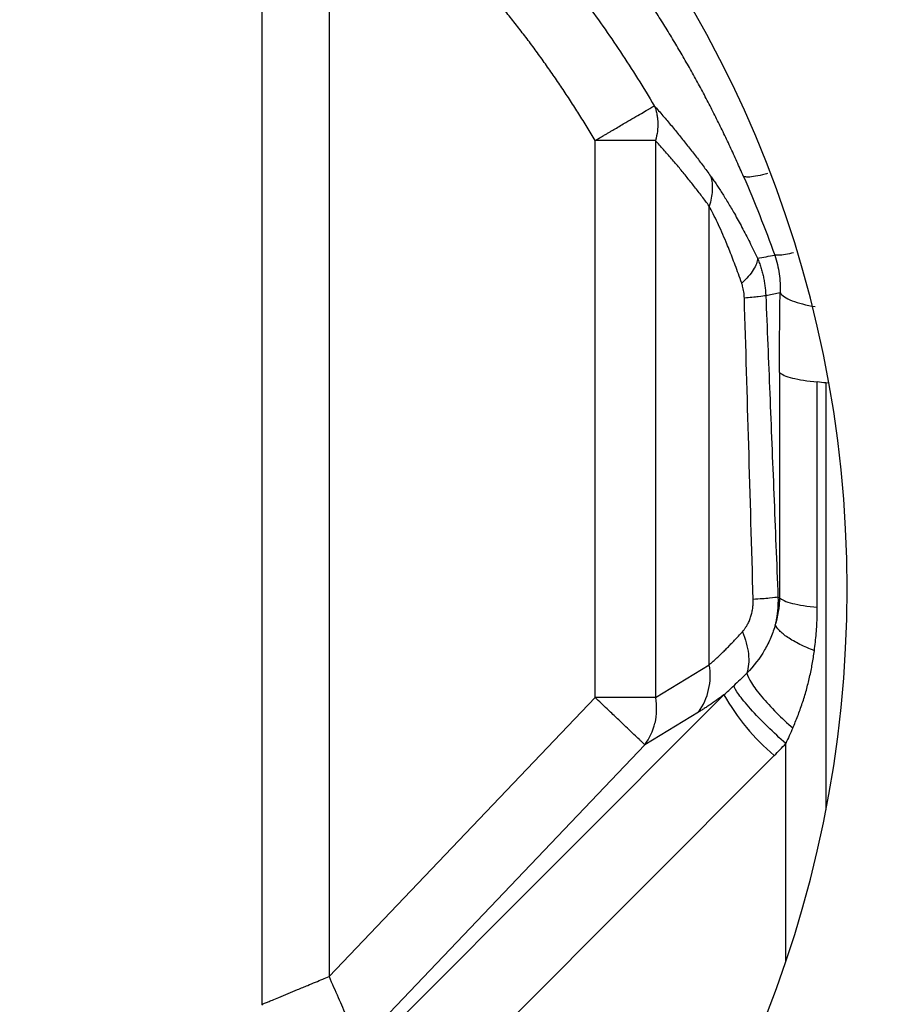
# Model space of a CAD drawing. Header units: millimetres. Extents: x 448 to 1828, y 150 to 1321.
# Tile 55 of 61: x 1717 to 1754, y 648 to 691. Entities that reach past the tile are written whole.
import ezdxf

# ---------------------------------------------------------------- set-up
doc = ezdxf.new("R2010")
doc.units = ezdxf.units.MM

msp = doc.modelspace()

# ---------------------------------------------------------------- linework, layer by layer
at = {"color": 7, "linetype": 'Continuous', "lineweight": 25}
for p, q in [((1727.534, 648.38), (1727.534, 698.492)), ((1730.402, 698.492), (1730.402, 649.575)), ((1741.84, 661.581), (1741.84, 685.528)), ((1744.438, 685.528), (1744.438, 661.581)), ((1746.747, 662.983), (1746.747, 682.711)), ((1749.794, 678.981), (1749.179, 678.855)), ((1749.769, 675.558), (1749.769, 665.868)), ((1751.392, 665.456), (1751.392, 675.146)), ((1749.703, 665.893), (1749.769, 665.868)), ((1744.438, 661.581), (1746.747, 662.983)), ((1730.402, 649.575), (1741.84, 661.581)), ((1747.378, 661.691), (1730.796, 645.073)), ((1746.288, 660.945), (1743.979, 659.543)), ((1743.979, 659.543), (1731.688, 646.642)), ((1749.543, 659.081), (1732.412, 641.913))]:
    msp.add_line(p, q, dxfattribs=at)
at = {"color": 8, "linetype": 'Continuous', "lineweight": 25}
for p, q in [((1751.889, 675.088), (1751.762, 675.104)), ((1751.762, 675.104), (1751.762, 656.743)), ((1750.037, 650.228), (1750.037, 659.595))]:
    msp.add_line(p, q, dxfattribs=at)
at = {"color": 7, "linetype": 'Continuous', "lineweight": 25}
msp.add_circle((1702.675, 666.256), 110, dxfattribs=at)
for centre, radius, start, end in [((1702.675, 666.256), 78, 270, 90), ((1702.675, 666.256), 50, 270, 90), ((1744.102, 662.508), 2.687, 324.4349, 10.1809), ((1755.843, 666.51), 9.74, 209.6506, 229.7024), ((1742.048, 660.99), 2.413, 323.16, 347.7331)]:
    msp.add_arc(centre, radius, start, end, dxfattribs=at)
for points, knots in [([(1702.675, 774.756), (1731.451, 774.756), (1759.049, 763.325), (1799.744, 722.63), (1811.175, 695.032), (1811.175, 637.481), (1799.744, 609.882), (1759.049, 569.188), (1731.451, 557.756), (1702.675, 557.756)], [0, 0, 0, 0, 0.25, 0.25, 0.5, 0.5, 0.75, 0.75, 1, 1, 1, 1]), ([(1748.225, 683.979), (1748.131, 684.194), (1747.942, 684.624), (1747.647, 685.266), (1747.343, 685.905), (1747.029, 686.542), (1746.705, 687.175), (1746.371, 687.805), (1746.028, 688.432), (1745.674, 689.056), (1745.311, 689.676), (1744.938, 690.292), (1744.555, 690.904), (1744.162, 691.512), (1743.76, 692.116), (1743.348, 692.715), (1742.926, 693.31), (1742.494, 693.9), (1742.052, 694.484), (1741.601, 695.064), (1741.14, 695.638), (1740.669, 696.206), (1740.189, 696.769), (1739.7, 697.326), (1739.2, 697.877), (1738.692, 698.422), (1738.174, 698.96), (1737.647, 699.492), (1737.111, 700.017), (1736.566, 700.535), (1735.918, 701.132), (1735.159, 701.806), (1734.28, 702.551), (1733.373, 703.284), (1732.437, 704.004), (1731.472, 704.71), (1730.479, 705.401), (1729.456, 706.075), (1728.406, 706.731), (1727.326, 707.368), (1726.218, 707.985), (1725.082, 708.58), (1723.918, 709.152), (1722.726, 709.699), (1721.507, 710.22), (1720.261, 710.713), (1718.989, 711.18), (1718.126, 711.462), (1717.692, 711.605)], [0, 0, 0, 0, 0.0167019, 0.033443, 0.0502232, 0.0670424, 0.0839005, 0.1007972, 0.1177326, 0.1347063, 0.1517184, 0.1687686, 0.185857, 0.2029833, 0.2201475, 0.2373496, 0.2545895, 0.2718672, 0.2891827, 0.3065361, 0.3239272, 0.341356, 0.3588225, 0.3763267, 0.3938684, 0.4114476, 0.4290641, 0.4467179, 0.4644089, 0.4821369, 0.499902, 0.5266966, 0.55382, 0.5812718, 0.6090516, 0.6371593, 0.6655948, 0.6943583, 0.7234497, 0.7528689, 0.7826157, 0.8126898, 0.843091, 0.8738191, 0.9048739, 0.9362554, 0.967964, 1, 1, 1, 1]), ([(1732.204, 700.832), (1732.385, 700.691), (1732.749, 700.409), (1733.289, 699.973), (1733.825, 699.529), (1734.358, 699.073), (1734.888, 698.608), (1735.413, 698.132), (1735.934, 697.646), (1736.451, 697.15), (1736.963, 696.644), (1737.47, 696.127), (1737.973, 695.6), (1738.469, 695.062), (1739.078, 694.383), (1739.793, 693.551), (1740.606, 692.554), (1741.402, 691.52), (1742.181, 690.45), (1742.94, 689.344), (1743.68, 688.202), (1744.149, 687.419), (1744.385, 687.024)], [0, 0, 0, 0, 0.03721, 0.074627, 0.112252, 0.150086, 0.188128, 0.226379, 0.264839, 0.303509, 0.342389, 0.381479, 0.42078, 0.460292, 0.500016, 0.568456, 0.637884, 0.708305, 0.779723, 0.852142, 0.925566, 1, 1, 1, 1]), ([(1741.84, 685.528), (1741.726, 685.72), (1741.498, 686.104), (1741.146, 686.673), (1740.786, 687.237), (1740.418, 687.795), (1740.042, 688.347), (1739.658, 688.894), (1739.266, 689.435), (1738.866, 689.97), (1738.458, 690.5), (1738.042, 691.024), (1737.617, 691.542), (1737.185, 692.054), (1736.619, 692.705), (1735.912, 693.485), (1735.053, 694.382), (1734.17, 695.255), (1733.264, 696.103), (1732.334, 696.926), (1731.382, 697.725), (1730.729, 698.236), (1730.402, 698.492)], [0, 0, 0, 0, 0.038514, 0.076988, 0.115431, 0.153852, 0.192259, 0.23066, 0.269063, 0.307477, 0.34591, 0.384371, 0.422868, 0.46141, 0.500003, 0.571552, 0.642971, 0.714314, 0.785634, 0.856986, 0.928424, 1, 1, 1, 1]), ([(1741.84, 685.528), (1741.888, 685.557), (1741.982, 685.612), (1742.12, 685.693), (1742.25, 685.77), (1742.373, 685.842), (1742.488, 685.91), (1742.596, 685.973), (1742.829, 686.109), (1743.143, 686.296), (1743.525, 686.518), (1743.842, 686.705), (1744.061, 686.834), (1744.198, 686.914), (1744.279, 686.962), (1744.344, 686.999), (1744.372, 687.016), (1744.387, 687.025)], [0, 0, 0, 0, 0.040087, 0.078352, 0.114794, 0.149411, 0.182202, 0.21317, 0.242317, 0.386098, 0.500017, 0.629924, 0.757731, 0.8203, 0.881651, 0.938563, 1, 1, 1, 1]), ([(1744.385, 687.024), (1744.51, 686.883), (1744.756, 686.603), (1745.119, 686.174), (1745.474, 685.744), (1745.819, 685.312), (1746.156, 684.879), (1746.484, 684.444), (1746.698, 684.15), (1746.804, 684.004)], [0, 0, 0, 0, 0.150106, 0.297781, 0.443034, 0.585873, 0.726307, 0.864347, 1, 1, 1, 1]), ([(1744.387, 687.025), (1744.403, 686.984), (1744.433, 686.906), (1744.467, 686.79), (1744.491, 686.685), (1744.509, 686.592), (1744.52, 686.512), (1744.527, 686.445), (1744.531, 686.391), (1744.533, 686.352), (1744.535, 686.327), (1744.535, 686.316), (1744.535, 686.312)], [0, 0, 0, 0, 0.1866656, 0.3540752, 0.5022274, 0.6311209, 0.7407547, 0.8311277, 0.9022393, 0.9540888, 0.9866758, 1, 1, 1, 1]), ([(1744.438, 685.528), (1744.417, 685.528), (1744.375, 685.528), (1744.305, 685.528), (1744.218, 685.528), (1744.107, 685.528), (1743.937, 685.528), (1743.687, 685.527), (1743.364, 685.528), (1742.994, 685.528), (1742.668, 685.528), (1742.368, 685.528), (1742.113, 685.528), (1741.933, 685.528), (1741.84, 685.528)], [0, 0, 0, 0, 0.0383, 0.078615, 0.121287, 0.180407, 0.245732, 0.361161, 0.500022, 0.61747, 0.754314, 0.828571, 0.910467, 1, 1, 1, 1]), ([(1746.747, 682.711), (1746.644, 682.851), (1746.435, 683.131), (1746.117, 683.542), (1745.793, 683.949), (1745.463, 684.352), (1745.127, 684.749), (1744.785, 685.143), (1744.554, 685.399), (1744.438, 685.528)], [0, 0, 0, 0, 0.13849, 0.278392, 0.419733, 0.562539, 0.706836, 0.852648, 1, 1, 1, 1]), ([(1746.806, 684.005), (1746.863, 683.813), (1746.888, 683.601), (1746.868, 683.162), (1746.823, 682.934), (1746.747, 682.711)], [0, 0, 0, 0, 0.5, 0.5, 1, 1, 1, 1]), ([(1746.804, 684.004), (1746.844, 683.949), (1746.923, 683.838), (1747.044, 683.661), (1747.168, 683.475), (1747.296, 683.278), (1747.426, 683.07), (1747.559, 682.852), (1747.694, 682.624), (1747.894, 682.276), (1748.161, 681.792), (1748.493, 681.152), (1748.711, 680.697), (1748.821, 680.466)], [0, 0, 0, 0, 0.058322, 0.117707, 0.178226, 0.239948, 0.302936, 0.36725, 0.432949, 0.500087, 0.660014, 0.826488, 1, 1, 1, 1]), ([(1748.143, 679.395), (1748.096, 679.527), (1748.005, 679.786), (1747.867, 680.161), (1747.734, 680.513), (1747.604, 680.844), (1747.456, 681.206), (1747.29, 681.592), (1747.105, 681.998), (1746.924, 682.372), (1746.805, 682.6), (1746.747, 682.711)], [0, 0, 0, 0, 0.109532, 0.214238, 0.314179, 0.409422, 0.500046, 0.63201, 0.759054, 0.881572, 1, 1, 1, 1]), ([(1749.562, 680.604), (1749.654, 680.34), (1749.72, 680.069), (1749.796, 679.525), (1749.807, 679.252), (1749.794, 678.981)], [0, 0, 0, 0, 0.5, 0.5, 1, 1, 1, 1]), ([(1748.822, 680.466), (1748.818, 680.321), (1748.758, 680.15), (1748.525, 679.782), (1748.352, 679.585), (1748.143, 679.395)], [0, 0, 0, 0, 0.5, 0.5, 1, 1, 1, 1]), ([(1748.821, 680.466), (1748.848, 680.401), (1748.9, 680.271), (1748.967, 680.073), (1749.026, 679.872), (1749.075, 679.67), (1749.116, 679.467), (1749.146, 679.263), (1749.168, 679.059), (1749.176, 678.923), (1749.179, 678.855)], [0, 0, 0, 0, 0.127336, 0.25407, 0.380222, 0.505687, 0.630399, 0.754367, 0.8776, 1, 1, 1, 1]), ([(1748.258, 678.754), (1748.256, 678.799), (1748.252, 678.888), (1748.236, 679.019), (1748.213, 679.148), (1748.182, 679.274), (1748.156, 679.354), (1748.143, 679.395)], [0, 0, 0, 0, 0.201904, 0.401516, 0.600169, 0.799215, 1, 1, 1, 1]), ([(1749.179, 678.855), (1749.124, 678.841), (1749.015, 678.825), (1748.699, 678.79), (1748.493, 678.772), (1748.258, 678.754)], [0, 0, 0, 0, 0.5, 0.5, 1, 1, 1, 1]), ([(1749.179, 678.855), (1749.237, 677.452), (1749.353, 674.609), (1749.527, 670.288), (1749.644, 667.371), (1749.703, 665.893)], [0, 0, 0, 0, 0.324771, 0.658104, 1, 1, 1, 1]), ([(1749.769, 675.558), (1749.769, 675.798), (1749.77, 676.274), (1749.773, 676.976), (1749.778, 677.661), (1749.785, 678.328), (1749.791, 678.765), (1749.794, 678.981)], [0, 0, 0, 0, 0.209003, 0.413451, 0.613396, 0.808892, 1, 1, 1, 1]), ([(1749.794, 678.981), (1749.87, 678.864), (1750.047, 678.745), (1750.576, 678.538), (1750.925, 678.451), (1751.301, 678.389)], [0, 0, 0, 0, 0.5, 0.5, 1, 1, 1, 1]), ([(1748.639, 665.792), (1748.575, 668.003), (1748.449, 672.324), (1748.321, 676.645), (1748.258, 678.754)], [0, 0, 0, 0, 0.5117711, 1, 1, 1, 1]), ([(1749.769, 675.558), (1749.852, 675.47), (1750.043, 675.386), (1750.605, 675.244), (1750.974, 675.185), (1751.392, 675.146)], [0, 0, 0, 0, 0.5, 0.5, 1, 1, 1, 1]), ([(1748.172, 664.404), (1748.196, 664.432), (1748.245, 664.489), (1748.313, 664.583), (1748.386, 664.701), (1748.461, 664.846), (1748.53, 665.022), (1748.583, 665.207), (1748.62, 665.398), (1748.64, 665.595), (1748.64, 665.726), (1748.639, 665.792)], [0, 0, 0, 0, 0.083038, 0.166232, 0.250127, 0.375279, 0.500124, 0.624368, 0.750073, 0.874954, 1, 1, 1, 1]), ([(1749.703, 665.893), (1749.643, 665.88), (1749.518, 665.864), (1749.152, 665.829), (1748.911, 665.81), (1748.639, 665.792)], [0, 0, 0, 0, 0.5, 0.5, 1, 1, 1, 1]), ([(1749.703, 665.893), (1749.704, 665.827), (1749.706, 665.696), (1749.699, 665.498), (1749.684, 665.301), (1749.661, 665.105), (1749.63, 664.91), (1749.602, 664.782), (1749.588, 664.718)], [0, 0, 0, 0, 0.166575, 0.333281, 0.500023, 0.666731, 0.833373, 1, 1, 1, 1]), ([(1749.769, 665.868), (1749.768, 665.814), (1749.765, 665.692), (1749.749, 665.494), (1749.715, 665.24), (1749.663, 664.975), (1749.61, 664.794), (1749.588, 664.718)], [0, 0, 0, 0, 0.136686, 0.303111, 0.500055, 0.78949, 1, 1, 1, 1]), ([(1749.769, 665.868), (1749.852, 665.781), (1750.043, 665.697), (1750.605, 665.554), (1750.974, 665.496), (1751.392, 665.456)], [0, 0, 0, 0, 0.5, 0.5, 1, 1, 1, 1]), ([(1751.268, 663.589), (1751.283, 663.712), (1751.314, 663.959), (1751.348, 664.331), (1751.374, 664.704), (1751.39, 665.08), (1751.392, 665.331), (1751.392, 665.456)], [0, 0, 0, 0, 0.199819, 0.399926, 0.600062, 0.800197, 1, 1, 1, 1]), ([(1749.588, 664.718), (1749.537, 664.529), (1749.473, 664.341), (1749.32, 663.974), (1749.231, 663.796), (1748.921, 663.267), (1748.663, 662.931), (1748.361, 662.62)], [0, 0, 0, 0, 0.25, 0.25, 0.5, 0.5, 1, 1, 1, 1]), ([(1751.268, 663.589), (1751.052, 663.672), (1750.841, 663.764), (1750.452, 663.958), (1750.275, 664.059), (1749.976, 664.26), (1749.854, 664.36), (1749.674, 664.549), (1749.616, 664.638), (1749.588, 664.718)], [0, 0, 0, 0, 0.25, 0.25, 0.5, 0.5, 0.75, 0.75, 1, 1, 1, 1]), ([(1746.747, 662.983), (1746.786, 663.016), (1746.863, 663.081), (1746.985, 663.19), (1747.113, 663.308), (1747.247, 663.436), (1747.387, 663.574), (1747.532, 663.721), (1747.684, 663.877), (1747.841, 664.044), (1748.004, 664.219), (1748.115, 664.342), (1748.172, 664.404)], [0, 0, 0, 0, 0.090738, 0.183298, 0.277778, 0.374271, 0.472864, 0.573638, 0.67667, 0.78203, 0.889786, 1, 1, 1, 1]), ([(1748.172, 664.404), (1748.307, 664.087), (1748.399, 663.756), (1748.466, 663.139), (1748.44, 662.854), (1748.361, 662.62)], [0, 0, 0, 0, 0.5, 0.5, 1, 1, 1, 1]), ([(1750.339, 660.265), (1750.376, 660.349), (1750.451, 660.521), (1750.555, 660.782), (1750.656, 661.051), (1750.751, 661.326), (1750.841, 661.609), (1750.95, 661.982), (1751.067, 662.45), (1751.184, 663.015), (1751.24, 663.397), (1751.268, 663.589)], [0, 0, 0, 0, 0.0794637, 0.1604827, 0.2430689, 0.3271773, 0.4128023, 0.5000191, 0.66533, 0.8321823, 1, 1, 1, 1]), ([(1748.361, 662.62), (1748.265, 662.526), (1748.079, 662.347), (1747.891, 662.168), (1747.801, 662.082)], [0, 0, 0, 0, 0.520812, 1, 1, 1, 1]), ([(1748.361, 662.62), (1748.388, 662.515), (1748.454, 662.375), (1748.67, 662.031), (1748.821, 661.827), (1749.19, 661.388), (1749.407, 661.153), (1749.866, 660.692), (1750.107, 660.468), (1750.339, 660.265)], [0, 0, 0, 0, 0.25, 0.25, 0.5, 0.5, 0.75, 0.75, 1, 1, 1, 1]), ([(1750.037, 659.595), (1749.784, 659.82), (1749.515, 660.071), (1748.992, 660.584), (1748.74, 660.846), (1748.313, 661.322), (1748.139, 661.534), (1747.896, 661.873), (1747.827, 661.999), (1747.801, 662.082)], [0, 0, 0, 0, 0.25, 0.25, 0.5, 0.5, 0.75, 0.75, 1, 1, 1, 1]), ([(1743.979, 659.543), (1743.971, 659.551), (1743.956, 659.566), (1743.925, 659.595), (1743.881, 659.636), (1743.821, 659.696), (1743.705, 659.804), (1743.521, 659.98), (1743.254, 660.234), (1742.932, 660.539), (1742.63, 660.829), (1742.345, 661.1), (1742.103, 661.33), (1741.931, 661.494), (1741.84, 661.581)], [0, 0, 0, 0, 0.040834, 0.079914, 0.118378, 0.180055, 0.24231, 0.370128, 0.500045, 0.615731, 0.757769, 0.829101, 0.909844, 1, 1, 1, 1]), ([(1744.438, 661.581), (1744.176, 661.581), (1743.793, 661.581), (1742.886, 661.581), (1742.363, 661.581), (1741.84, 661.581)], [0, 0, 0, 0, 0.5, 0.5, 1, 1, 1, 1]), ([(1747.378, 661.691), (1747.321, 661.648), (1747.206, 661.563), (1747.039, 661.444), (1746.878, 661.33), (1746.722, 661.224), (1746.572, 661.124), (1746.427, 661.03), (1746.334, 660.974), (1746.288, 660.945)], [0, 0, 0, 0, 0.146817, 0.292083, 0.435933, 0.578505, 0.719942, 0.860391, 1, 1, 1, 1]), ([(1727.534, 648.38), (1727.547, 648.386), (1727.577, 648.398), (1727.637, 648.424), (1727.732, 648.464), (1727.846, 648.512), (1728.019, 648.582), (1728.263, 648.686), (1728.628, 648.836), (1728.986, 648.986), (1729.271, 649.104), (1729.528, 649.212), (1729.812, 649.329), (1730.119, 649.457), (1730.312, 649.538), (1730.402, 649.575)], [0, 0, 0, 0, 0.032841, 0.074531, 0.125004, 0.206865, 0.25001, 0.36019, 0.49985, 0.624735, 0.691681, 0.749768, 0.843714, 0.927046, 1, 1, 1, 1]), ([(1730.402, 649.575), (1730.535, 649.272), (1730.668, 648.97), (1730.925, 648.387), (1731.048, 648.107), (1731.273, 647.596), (1731.375, 647.365), (1731.544, 646.982), (1731.611, 646.83), (1731.654, 646.732)], [0, 0, 0, 0, 0.25, 0.25, 0.5, 0.5, 0.75, 0.75, 1, 1, 1, 1]), ([(1727.517, 648.34), (1727.52, 648.346), (1727.525, 648.359), (1727.531, 648.373), (1727.534, 648.38)], [0, 0, 0, 0, 0.500006, 1, 1, 1, 1])]:
    msp.add_open_spline(points, degree=3, knots=knots, dxfattribs=at)
for points in [[(1744.535, 686.312), (1744.544, 686.059), (1744.511, 685.794), (1744.438, 685.528)], [(1748.226, 683.979), (1748.704, 682.874), (1749.15, 681.749), (1749.562, 680.604)], [(1748.821, 680.466), (1749.068, 680.512), (1749.315, 680.558), (1749.562, 680.604)], [(1751.762, 675.104), (1751.644, 675.12), (1751.52, 675.134), (1751.392, 675.146)], [(1747.378, 661.691), (1747.518, 661.817), (1747.659, 661.948), (1747.801, 662.082)], [(1744.438, 661.581), (1744.495, 661.202), (1744.484, 660.827), (1744.406, 660.478)], [(1750.339, 660.265), (1750.241, 660.044), (1750.141, 659.82), (1750.037, 659.595)], [(1749.543, 659.081), (1749.713, 659.249), (1749.877, 659.421), (1750.037, 659.595)]]:
    msp.add_open_spline(points, degree=3, dxfattribs=at)
at = {"color": 8, "linetype": 'Continuous', "lineweight": 25}
for points, knots in [([(1749.259, 684.113), (1749.224, 684.102), (1749.023, 684.043), (1748.73, 683.985), (1748.403, 683.944), (1748.284, 683.967), (1748.226, 683.979)], [0, 0, 0, 0, 0.065639, 0.379427, 0.693216, 1, 1, 1, 1]), ([(1750.373, 680.7), (1750.252, 680.674), (1749.998, 680.619), (1749.719, 680.586), (1749.614, 680.598), (1749.562, 680.604)], [0, 0, 0, 0, 0.3132399, 0.6608774, 1, 1, 1, 1])]:
    msp.add_open_spline(points, degree=3, knots=knots, dxfattribs=at)

doc.saveas('drawing.dxf')
